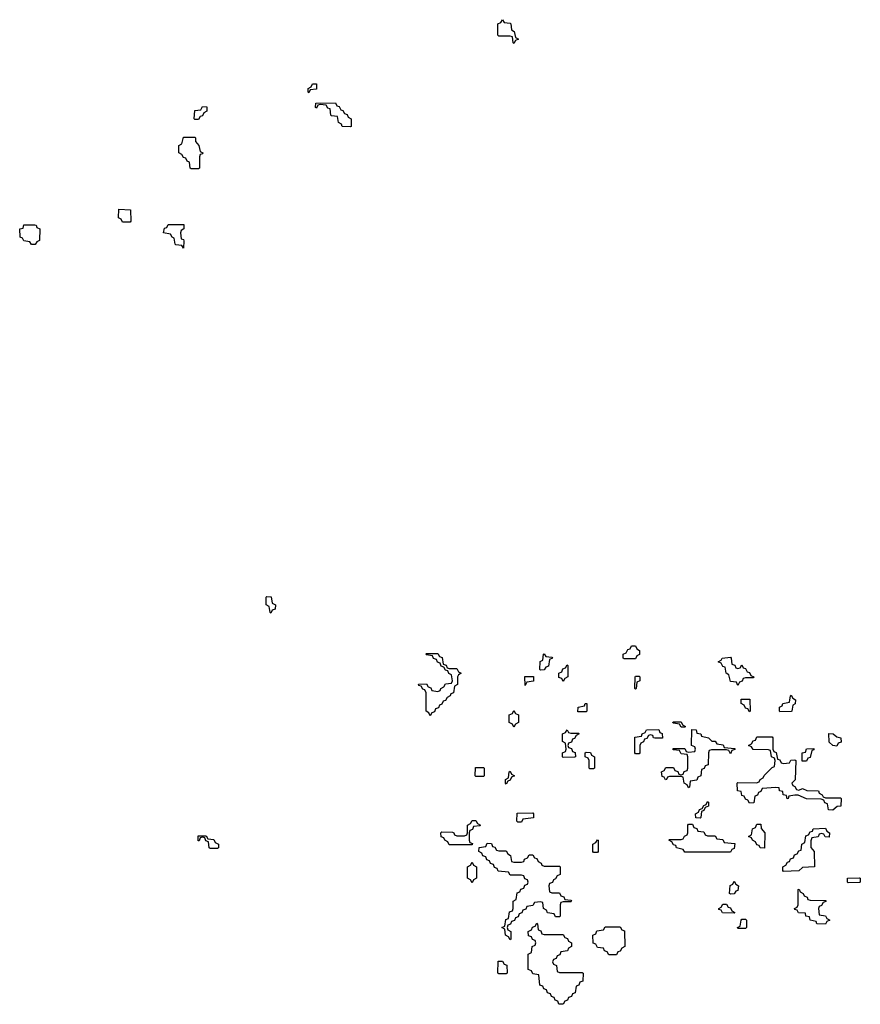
# Model space of a CAD drawing. Header units: inches. Extents: x 2886961 to 3052306, y 543424 to 918523.
# Tile 64 of 117: x 2957928 to 2962354, y 771966 to 777152. Entities that reach past the tile are written whole.
import ezdxf

# ---------------------------------------------------------------- set-up
doc = ezdxf.new("R2010")
doc.units = ezdxf.units.IN
doc.header["$MEASUREMENT"] = 0
doc.layers.add('C9757', color=7, linetype='Continuous')
doc.layers.add('C9767', color=7, linetype='Continuous')

msp = doc.modelspace()

# ---------------------------------------------------------------- linework, layer by layer
at = {"layer": 'C9757', "color": 6}
for points in [[(2959450, 776766), (2959446, 776770), (2959446, 776790), (2959462, 776798), (2959470, 776814), (2959490, 776814), (2959490, 776786), (2959458, 776782)], [(2959670, 776588), (2959626, 776590), (2959622, 776602), (2959606, 776610), (2959602, 776642), (2959570, 776646), (2959566, 776650), (2959562, 776682), (2959550, 776686), (2959542, 776702), (2959510, 776706), (2959498, 776702), (2959490, 776686), (2959486, 776690), (2959487.3, 776712.7), (2959590, 776714), (2959598, 776698), (2959610, 776694), (2959618, 776678), (2959630, 776674), (2959638, 776658), (2959652.7, 776652.7), (2959658, 776638), (2959674, 776630), (2959674, 776590)], [(2958850, 776626), (2958846, 776630), (2958850, 776674), (2958882, 776678), (2958890, 776694), (2958912.7, 776692.7), (2958914, 776670), (2958898, 776662), (2958890, 776646), (2958878, 776642), (2958870, 776626)], [(2958830, 776366), (2958826, 776370), (2958822, 776402), (2958810, 776406), (2958802, 776422), (2958790, 776426), (2958782, 776442), (2958766, 776450), (2958766, 776490), (2958782, 776498), (2958790, 776534), (2958850, 776534), (2958854, 776530), (2958854, 776510), (2958872, 776490), (2958878, 776458), (2958891.6, 776451.6), (2958890, 776446), (2958878, 776442), (2958874, 776430), (2958874, 776370), (2958870, 776366)], [(2958470, 776086), (2958462, 776102), (2958448, 776108), (2958450, 776154), (2958512, 776150), (2958514, 776090), (2958510, 776086)], [(2957990, 775968), (2957982, 775982), (2957950, 775988), (2957942, 776002), (2957930, 776006), (2957928, 776050), (2957946, 776054), (2957950, 776072), (2958008, 776072), (2958014, 776070), (2958018, 776058), (2958034, 776050), (2958031.6, 775988.4), (2958018, 775982), (2958010, 775968)], [(2958790, 775948), (2958782, 775962), (2958750, 775966), (2958746, 775970), (2958742, 776002), (2958730, 776006), (2958722, 776022), (2958686, 776030), (2958690, 776054), (2958702, 776058), (2958710, 776074), (2958792.7, 776072.7), (2958792, 776050), (2958778, 776042), (2958774, 776030), (2958778, 775998), (2958790, 775994), (2958792.7, 775987.3)], [(2959250, 774026), (2959246, 774030), (2959242, 774062), (2959226, 774070), (2959226, 774110), (2959230, 774114), (2959252.7, 774112.7), (2959258, 774078), (2959274, 774070), (2959272.7, 774047.3), (2959258, 774042)], [(2958930, 772786), (2958926, 772790), (2958922, 772822), (2958907.3, 772827.3), (2958902, 772842), (2958890, 772846), (2958878, 772842), (2958872.7, 772827.3), (2958867.3, 772827.3), (2958867.3, 772852.7), (2958910, 772854), (2958918, 772838), (2958950, 772834), (2958958, 772818), (2958974, 772810), (2958974, 772790), (2958970, 772786)]]:
    msp.add_lwpolyline(points, close=True, dxfattribs=at)
at = {"layer": 'C9767', "color": 6}
for points in [[(2960530, 777026), (2960526, 777030), (2960522, 777062), (2960510, 777066), (2960450, 777066), (2960446, 777070), (2960446, 777130), (2960462, 777138), (2960470, 777152), (2960478, 777138), (2960510, 777134), (2960514, 777130), (2960518, 777098), (2960532, 777090), (2960538, 777058), (2960554, 777050), (2960538, 777042)], [(2960190, 773734), (2960230, 773734), (2960238, 773718), (2960252, 773710), (2960238, 773702), (2960234, 773690), (2960234, 773650), (2960218, 773642), (2960212.7, 773607.3), (2960198, 773602), (2960194, 773590), (2960178, 773582), (2960170, 773566), (2960158, 773562), (2960150, 773546), (2960138, 773542), (2960132.7, 773527.3), (2960118, 773522), (2960112.7, 773507.3), (2960098, 773502), (2960090, 773486), (2960082, 773502), (2960068, 773510), (2960067.3, 773607.3), (2960062, 773622), (2960050, 773626), (2960042, 773642), (2960030, 773646), (2960027.3, 773652.7), (2960070, 773654), (2960078, 773638), (2960092.7, 773632.7), (2960098, 773618), (2960130, 773614), (2960142, 773618), (2960146, 773630), (2960162, 773638), (2960170, 773654), (2960202, 773658), (2960206, 773670), (2960202, 773702), (2960188, 773708), (2960182, 773722), (2960170, 773726), (2960162, 773742), (2960147.3, 773747.3), (2960142, 773762), (2960127.3, 773767.3), (2960122, 773782), (2960107.3, 773787.3), (2960102, 773802), (2960070, 773806), (2960066, 773810), (2960070, 773814), (2960130, 773814), (2960138, 773798), (2960152.7, 773792.7), (2960158, 773758), (2960172.7, 773752.7), (2960178, 773738)], [(2960670, 773726), (2960666, 773730), (2960668.4, 773771.6), (2960682, 773778), (2960686, 773810), (2960690, 773812), (2960698, 773798), (2960730, 773794), (2960734, 773790), (2960718, 773782), (2960712.7, 773747.3), (2960698, 773742), (2960690, 773728)], [(2961110, 773786), (2961106, 773790), (2961106, 773810), (2961122, 773818), (2961130, 773834), (2961142, 773838), (2961150, 773854), (2961170, 773854), (2961178, 773838), (2961192, 773830), (2961191.6, 773808.4), (2961178, 773802), (2961170, 773786)], [(2960790, 773666), (2960782, 773682), (2960767.3, 773687.3), (2960766, 773710), (2960782, 773718), (2960787.3, 773732.7), (2960802, 773738), (2960810, 773754), (2960814, 773750), (2960814, 773690), (2960798, 773682)], [(2961710, 773734), (2961722, 773738), (2961730, 773754), (2961738, 773738), (2961750, 773734), (2961758, 773718), (2961770, 773714), (2961778, 773698), (2961794, 773690), (2961790, 773686), (2961750, 773686), (2961738, 773682), (2961732.7, 773667.3), (2961718, 773662), (2961710, 773646), (2961702, 773662), (2961670, 773666), (2961662, 773702), (2961648, 773710), (2961642, 773742), (2961630, 773746), (2961622, 773762), (2961606, 773770), (2961622, 773778), (2961626, 773790), (2961670, 773794), (2961674, 773790), (2961678, 773758), (2961692.7, 773752.7), (2961698, 773738)], [(2960590, 773646), (2960587.3, 773692.7), (2960632.7, 773692.7), (2960632.7, 773667.3), (2960598, 773662)], [(2961170, 773626), (2961166, 773630), (2961168, 773690), (2961170, 773694), (2961190, 773694), (2961194, 773690), (2961194, 773670), (2961178, 773662), (2961174, 773630)], [(2960910, 773506), (2960867.3, 773507.3), (2960868.4, 773531.6), (2960902, 773538), (2960906, 773550), (2960914, 773550), (2960914, 773510)], [(2961770, 773506), (2961762, 773522), (2961750, 773526), (2961742, 773542), (2961726, 773550), (2961727.3, 773572.7), (2961772.7, 773572.7), (2961774, 773510)], [(2961930, 773506), (2961928, 773510), (2961928.4, 773531.6), (2961942, 773538), (2961946, 773550), (2961982, 773558), (2961986, 773590), (2961990, 773594), (2961998, 773578), (2962012, 773570), (2962011.6, 773548.4), (2961998, 773542), (2961994, 773510), (2961990, 773508)], [(2960530, 773426), (2960522, 773442), (2960506, 773450), (2960506, 773490), (2960522, 773498), (2960530, 773514), (2960538, 773498), (2960554, 773490), (2960554, 773450), (2960538, 773442)], [(2961410, 773426), (2961402, 773442), (2961370, 773446), (2961366, 773450), (2961370, 773454), (2961410, 773454), (2961418, 773438), (2961434, 773430), (2961430, 773426)], [(2960830, 773394), (2960870, 773394), (2960874, 773390), (2960858, 773382), (2960850, 773366), (2960838, 773362), (2960832.7, 773347.3), (2960818, 773342), (2960814, 773330), (2960818, 773318), (2960832.7, 773312.7), (2960838, 773298), (2960852.7, 773292.7), (2960854, 773270), (2960850, 773268), (2960790, 773266), (2960786, 773270), (2960786, 773290), (2960802, 773298), (2960806, 773310), (2960802, 773342), (2960786, 773350), (2960786, 773390), (2960802, 773398), (2960810, 773412), (2960818, 773398)], [(2961272.7, 773367.3), (2961266, 773370), (2961262, 773382), (2961250, 773386), (2961238, 773382), (2961230, 773366), (2961218, 773362), (2961212, 773348), (2961198, 773342), (2961194, 773330), (2961194, 773290), (2961190, 773286), (2961170, 773286), (2961166, 773290), (2961167.3, 773372.7), (2961202, 773378), (2961206, 773390), (2961222, 773398), (2961228.4, 773411.6), (2961292.7, 773412.7), (2961298, 773398), (2961311.6, 773391.6), (2961312.7, 773367.3)], [(2961670, 773286), (2961662, 773302), (2961650, 773306), (2961570, 773306), (2961558, 773302), (2961554, 773290), (2961552.7, 773227.3), (2961538, 773222), (2961532, 773208), (2961518, 773202), (2961514, 773170), (2961498, 773162), (2961492.7, 773147.3), (2961458, 773142), (2961454, 773110), (2961450, 773106), (2961442, 773122), (2961426, 773130), (2961422, 773162), (2961410, 773166), (2961350, 773166), (2961338, 773162), (2961334, 773150), (2961328.7, 773148.7), (2961322, 773162), (2961310, 773166), (2961308, 773190), (2961322, 773198), (2961330, 773214), (2961370, 773214), (2961378, 773198), (2961392.7, 773192.7), (2961398, 773178), (2961410, 773174), (2961422, 773178), (2961427.3, 773192.7), (2961442, 773198), (2961446, 773210), (2961446, 773270), (2961442, 773282), (2961410, 773286), (2961402, 773302), (2961370, 773306), (2961366, 773310), (2961370, 773314), (2961430, 773314), (2961438, 773298), (2961450, 773294), (2961482, 773298), (2961486, 773310), (2961482, 773322), (2961466, 773330), (2961467.3, 773412.7), (2961490, 773412), (2961494, 773394), (2961514, 773390), (2961518, 773378), (2961554, 773370), (2961572.7, 773352.7), (2961590, 773352), (2961598, 773338), (2961632, 773332), (2961638, 773318), (2961692.7, 773312.7), (2961692.7, 773307.3), (2961678, 773302)], [(2962230, 773326), (2962208.7, 773328.7), (2962190, 773346), (2962188, 773392), (2962211.1, 773391.1), (2962230, 773374), (2962252, 773370), (2962252.7, 773347.3), (2962238, 773342)], [(2961950, 773234), (2961982, 773238), (2961988.4, 773251.6), (2962010, 773254), (2962014, 773250), (2962011.3, 773148.7), (2961994, 773130), (2961998, 773118), (2962010, 773114), (2962018, 773098), (2962030, 773094), (2962050, 773102), (2962072.7, 773092.7), (2962134, 773090), (2962138, 773078), (2962154, 773070), (2962158, 773058), (2962170, 773054), (2962250, 773054), (2962254, 773050), (2962252, 773010), (2962232, 773008), (2962210, 772988.7), (2962186, 772990), (2962182, 773022), (2962168, 773028), (2962162, 773042), (2962147.3, 773047.3), (2962070, 773048.7), (2962027.3, 773067.3), (2962010, 773068), (2961978, 773062), (2961974, 773050), (2961969, 773049), (2961966, 773066), (2961948, 773070), (2961946, 773086), (2961928, 773090), (2961926, 773106), (2961910, 773108), (2961838, 773102), (2961830, 773086), (2961818, 773082), (2961812.7, 773067.3), (2961798, 773062), (2961792.7, 773027.3), (2961770, 773026), (2961762, 773042), (2961750, 773046), (2961742, 773062), (2961730, 773066), (2961726, 773086), (2961708, 773090), (2961706, 773130), (2961710, 773134), (2961807.3, 773132.7), (2961822, 773138), (2961826, 773150), (2961842, 773158), (2961848, 773172), (2961890, 773214), (2961902, 773218), (2961906, 773250), (2961902, 773262), (2961886, 773270), (2961882, 773302), (2961870, 773306), (2961790, 773308), (2961782, 773322), (2961766, 773330), (2961782, 773338), (2961790, 773354), (2961802, 773358), (2961810, 773374), (2961890, 773374), (2961894, 773370), (2961894, 773310), (2961898, 773298), (2961911.6, 773291.6), (2961918, 773258), (2961930, 773254), (2961938, 773238)], [(2960930, 773206), (2960926, 773210), (2960926, 773250), (2960922, 773262), (2960906, 773270), (2960906, 773290), (2960910, 773294), (2960932.7, 773292.7), (2960938, 773278), (2960954, 773270), (2960954, 773210), (2960950, 773206)], [(2962070, 773246), (2962047.3, 773247.3), (2962048, 773290), (2962066, 773294), (2962070, 773312), (2962110, 773314), (2962110, 773306), (2962098, 773302), (2962090, 773266), (2962078, 773262)], [(2960330, 773166), (2960326, 773170), (2960327.3, 773212.7), (2960370, 773214), (2960374, 773210), (2960374, 773170), (2960370, 773166)], [(2960490, 773126), (2960486, 773130), (2960486, 773150), (2960502, 773158), (2960506, 773190), (2960510, 773194), (2960518, 773178), (2960534, 773170), (2960518, 773162), (2960510, 773146), (2960498, 773142)], [(2961510, 772946), (2961487.3, 772947.3), (2961486, 772970), (2961502, 772978), (2961507.3, 772992.7), (2961522, 772998), (2961530, 773014), (2961542, 773018), (2961550, 773034), (2961554, 773030), (2961554, 773010), (2961538, 773002), (2961530, 772986), (2961518, 772982), (2961514, 772950)], [(2960190, 772806), (2960182, 772822), (2960166, 772830), (2960162, 772842), (2960147.3, 772847.3), (2960146, 772870), (2960150, 772874), (2960207.3, 772872.7), (2960214, 772870), (2960218, 772858), (2960230, 772854), (2960270, 772854), (2960282, 772858), (2960286, 772870), (2960286, 772910), (2960302, 772918), (2960310, 772934), (2960330, 772934), (2960338, 772918), (2960354, 772910), (2960350, 772906), (2960318, 772902), (2960312.7, 772887.3), (2960298, 772882), (2960294, 772870), (2960294, 772830), (2960298, 772818), (2960312.7, 772812.7), (2960310, 772806)], [(2960550, 772926), (2960546, 772930), (2960547.3, 772972.7), (2960630, 772974), (2960634, 772970), (2960632.7, 772947.3), (2960578, 772942), (2960570, 772926)], [(2961550, 772854), (2961590, 772854), (2961598, 772838), (2961630, 772834), (2961638, 772818), (2961692.7, 772812.7), (2961690, 772786), (2961678, 772782), (2961670, 772768), (2961430, 772768), (2961422, 772782), (2961386, 772790), (2961382, 772802), (2961370, 772806), (2961362, 772822), (2961346, 772830), (2961350, 772834), (2961410, 772834), (2961422, 772838), (2961428, 772852), (2961442, 772858), (2961446, 772870), (2961446, 772910), (2961450, 772914), (2961470, 772914), (2961478, 772898), (2961492.7, 772892.7), (2961498, 772878), (2961530, 772874), (2961538, 772858)], [(2961850, 772788), (2961826, 772790), (2961822, 772802), (2961810, 772806), (2961802, 772822), (2961786, 772830), (2961782, 772842), (2961766, 772850), (2961782, 772858), (2961786, 772890), (2961802, 772898), (2961810, 772914), (2961830, 772914), (2961832.7, 772892.7), (2961851.3, 772870)], [(2962190, 772846), (2962168.4, 772848.4), (2962162, 772862), (2962150, 772866), (2962138, 772862), (2962131.6, 772848.4), (2962098, 772842), (2962092.7, 772827.3), (2962092.7, 772792.7), (2962111.3, 772770), (2962112, 772690), (2962050, 772686), (2962030, 772668.7), (2961950, 772666), (2961946, 772670), (2961946, 772690), (2961962, 772698), (2961970, 772714), (2961982, 772718), (2961987.3, 772732.7), (2962002, 772738), (2962007.3, 772752.7), (2962022, 772758), (2962030, 772774), (2962042, 772778), (2962046, 772810), (2962062, 772818), (2962067.3, 772852.7), (2962082, 772858), (2962090, 772874), (2962102, 772878), (2962106, 772890), (2962170, 772894), (2962178, 772878), (2962192, 772870)], [(2960950, 772766), (2960946, 772770), (2960946, 772810), (2960962, 772818), (2960970, 772832), (2960974, 772830), (2960974, 772770), (2960970, 772766)], [(2960450, 772774), (2960490, 772774), (2960498, 772758), (2960512, 772750), (2960518, 772718), (2960530, 772714), (2960570, 772714), (2960582, 772718), (2960586, 772730), (2960602, 772738), (2960610, 772754), (2960630, 772754), (2960638, 772738), (2960650, 772734), (2960658, 772718), (2960674, 772710), (2960678, 772698), (2960690, 772694), (2960770, 772694), (2960774, 772690), (2960774, 772650), (2960758, 772642), (2960750, 772626), (2960738, 772622), (2960732.7, 772607.3), (2960718, 772602), (2960714, 772590), (2960718, 772558), (2960730, 772554), (2960770, 772554), (2960778, 772538), (2960792.7, 772532.7), (2960798, 772518), (2960830, 772514), (2960834, 772510), (2960830, 772506), (2960790, 772506), (2960778, 772502), (2960774, 772490), (2960774, 772430), (2960770, 772426), (2960750, 772426), (2960742, 772442), (2960707.3, 772447.3), (2960702, 772462), (2960686, 772470), (2960682, 772502), (2960670, 772506), (2960638, 772502), (2960630, 772486), (2960598, 772482), (2960592.7, 772467.3), (2960578, 772462), (2960572.7, 772447.3), (2960558, 772442), (2960552.7, 772427.3), (2960538, 772422), (2960532.7, 772407.3), (2960518, 772402), (2960512.7, 772387.3), (2960498, 772382), (2960494, 772370), (2960498, 772358), (2960514, 772350), (2960514, 772310), (2960510, 772306), (2960502, 772322), (2960486, 772330), (2960482, 772362), (2960466, 772370), (2960482, 772378), (2960487.3, 772412.7), (2960502, 772418), (2960507.3, 772452.7), (2960522, 772458), (2960526, 772470), (2960526, 772510), (2960542, 772518), (2960547.3, 772552.7), (2960562, 772558), (2960567.3, 772572.7), (2960582, 772578), (2960587.3, 772592.7), (2960602, 772598), (2960606, 772610), (2960602, 772622), (2960587.3, 772627.3), (2960582, 772642), (2960570, 772646), (2960510, 772646), (2960502, 772662), (2960447.3, 772667.3), (2960442, 772682), (2960427.3, 772687.3), (2960422, 772702), (2960407.3, 772707.3), (2960402, 772722), (2960387.3, 772727.3), (2960382, 772742), (2960367.3, 772747.3), (2960362, 772762), (2960346, 772770), (2960347.3, 772792.7), (2960382, 772798), (2960390, 772814), (2960412.7, 772812.7), (2960418, 772798), (2960430, 772794), (2960438, 772778)], [(2960310, 772606), (2960302, 772622), (2960286, 772630), (2960286, 772690), (2960302, 772698), (2960310, 772714), (2960318, 772698), (2960334, 772690), (2960334, 772630), (2960318, 772622)], [(2961670, 772546), (2961666, 772550), (2961668.4, 772591.6), (2961682, 772598), (2961690, 772614), (2961698, 772598), (2961712, 772590), (2961710, 772566), (2961698, 772562), (2961690, 772548)], [(2962290, 772606), (2962286, 772610), (2962286, 772630), (2962350, 772632), (2962354, 772630), (2962354, 772610), (2962350, 772608)], [(2962170, 772388.7), (2962126, 772390), (2962122, 772402), (2962089.3, 772409.3), (2962087.3, 772427.3), (2962068, 772430), (2962066, 772446), (2962028.4, 772448.4), (2962022, 772462), (2962010, 772466), (2962008, 772470), (2962022, 772478), (2962026, 772490), (2962026, 772570), (2962031.6, 772571.6), (2962038, 772558), (2962054, 772550), (2962058, 772538), (2962074, 772530), (2962078, 772518), (2962090, 772514), (2962172.7, 772512.7), (2962172.7, 772507.3), (2962158, 772502), (2962150, 772486), (2962138, 772482), (2962134, 772470), (2962138, 772438), (2962171.6, 772431.6), (2962178, 772418), (2962194, 772410), (2962178, 772402)], [(2961690, 772446), (2961628.4, 772448.4), (2961622, 772462), (2961610, 772466), (2961608.9, 772471.1), (2961622, 772478), (2961630, 772494), (2961650, 772494), (2961658, 772478), (2961670, 772474), (2961678, 772458), (2961694, 772450)], [(2961710, 772366), (2961708, 772370), (2961722, 772378), (2961726, 772410), (2961730, 772414), (2961750, 772414), (2961754, 772410), (2961754, 772370), (2961750, 772366)], [(2960690, 772334), (2960790, 772334), (2960798, 772318), (2960812.7, 772312.7), (2960818, 772298), (2960834, 772290), (2960834, 772270), (2960818, 772262), (2960812.7, 772247.3), (2960778, 772242), (2960772.7, 772227.3), (2960758, 772222), (2960752.7, 772207.3), (2960738, 772202), (2960734, 772190), (2960738, 772178), (2960754, 772170), (2960758, 772138), (2960770, 772134), (2960890, 772134), (2960894, 772130), (2960892.7, 772087.3), (2960878, 772082), (2960872.7, 772067.3), (2960858, 772062), (2960852.7, 772027.3), (2960838, 772022), (2960832.7, 772007.3), (2960818, 772002), (2960812.7, 771987.3), (2960798, 771982), (2960790, 771966), (2960767.3, 771967.3), (2960762, 771982), (2960747.3, 771987.3), (2960742, 772002), (2960727.3, 772007.3), (2960722, 772022), (2960707.3, 772027.3), (2960702, 772042), (2960687.3, 772047.3), (2960682, 772062), (2960667.3, 772067.3), (2960662, 772122), (2960630, 772126), (2960622, 772142), (2960606, 772150), (2960606, 772230), (2960622, 772238), (2960626, 772270), (2960642, 772278), (2960646, 772290), (2960642, 772302), (2960627.3, 772307.3), (2960622, 772322), (2960607.3, 772327.3), (2960606, 772350), (2960622, 772358), (2960627.3, 772372.7), (2960642, 772378), (2960650, 772394), (2960654, 772390), (2960658, 772358), (2960672.7, 772352.7), (2960678, 772338)], [(2961030, 772226), (2961022, 772242), (2961007.3, 772247.3), (2961002, 772262), (2960970, 772266), (2960962, 772282), (2960947.3, 772287.3), (2960946, 772330), (2960962, 772338), (2960967.3, 772352.7), (2961002, 772358), (2961010, 772374), (2961090, 772374), (2961098, 772358), (2961112.7, 772352.7), (2961114, 772270), (2961098, 772262), (2961090, 772246), (2961078, 772242), (2961070, 772226)], [(2960450, 772126), (2960446, 772130), (2960447.3, 772192.7), (2960470, 772194), (2960478, 772178), (2960492.7, 772172.7), (2960494, 772130), (2960490, 772126)]]:
    msp.add_lwpolyline(points, close=True, dxfattribs=at)

doc.saveas('drawing.dxf')
